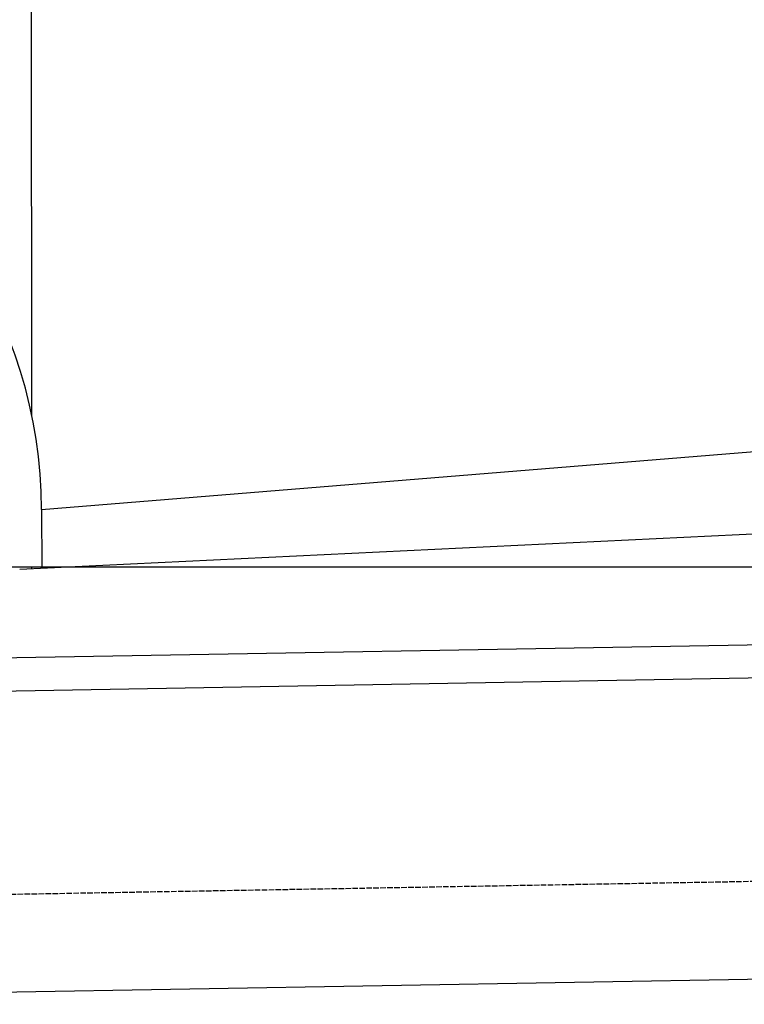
# Model space of a CAD drawing. Extents: x 1073 to 6773, y 6341 to 11366.
# Tile 8 of 58: x 2433 to 3082, y 8048 to 8931. Entities that reach past the tile are written whole.
import ezdxf

# ---------------------------------------------------------------- set-up
doc = ezdxf.new("R2010")
doc.units = 0
doc.linetypes.add('GEN3', pattern=[6.25, 5, -1.25])
doc.layers.get('0').update_dxf_attribs({"linetype": 'CONTINUOUS'})
doc.layers.add('3', color=6, linetype='GEN3')
doc.layers.add('CAR', color=10, linetype='CONTINUOUS')

msp = doc.modelspace()

# ---------------------------------------------------------------- linework, layer by layer
for p, q in [((1732.77, 8347.07), (4392.09, 8393.49)), ((4387.61, 8363.41), (1732.77, 8317.07)), ((4476.48, 8094.92), (1812.77, 8048.42))]:
    msp.add_line(p, q)
at = {"layer": '3'}
msp.add_line((1175.28, 8125.31), (6230.44, 8213.55), dxfattribs=at)
at = {"layer": 'CAR'}
for p, q in [((2444.09, 8576.44), (2443.96, 9002.05)), ((2452.84, 8492.03), (4351.92, 8646.05)), ((2433.26, 8438.5), (4337.96, 8530.57)), ((2452.84, 8492.03), (2453, 8439.46)), ((2375.05, 8440.42), (4369.03, 8441.04)), ((2444.13, 8439.03), (2444.13, 8440.44))]:
    msp.add_line(p, q, dxfattribs=at)
msp.add_arc((2028.68, 8490.72), 424.16, 0.177, 134.23644, dxfattribs=at)

doc.saveas('drawing.dxf')
